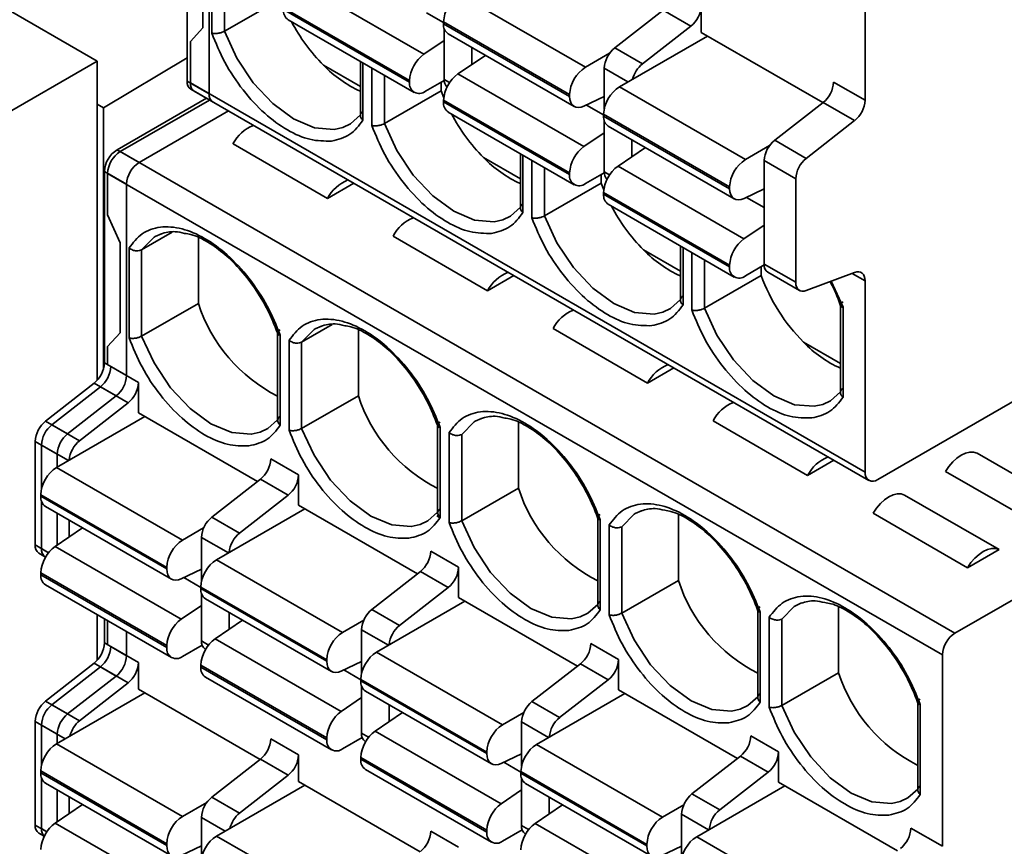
# Model space of a CAD drawing. Header units: millimetres. Extents: x 11 to 199, y 5 to 292.
# Tile 31 of 53: x 84.36 to 89.89, y 171.77 to 176.41. Entities that reach past the tile are written whole.
import ezdxf

# ---------------------------------------------------------------- set-up
doc = ezdxf.new("R2010")
doc.units = ezdxf.units.MM

msp = doc.modelspace()

# ---------------------------------------------------------------- linework, layer by layer
at = {"color": 7, "linetype": 'Continuous', "lineweight": 35}
for p, q in [((82.9465, 177.2477), (84.7957, 176.1802)), ((85.3006, 176.0682), (85.3006, 176.7405)), ((85.4244, 175.9967), (85.4244, 176.669)), ((86.6292, 176.219), (85.9223, 176.6273)), ((86.828, 176.5543), (87.5351, 176.146)), ((85.5092, 176.3484), (85.8274, 176.5321)), ((88.1856, 176.342), (88.1856, 176.4913)), ((89.1049, 176.5194), (89.1049, 175.9606)), ((86.5487, 176.0708), (85.8416, 176.4792)), ((86.5487, 176.0623), (85.8416, 176.4705)), ((87.9716, 176.467), (87.6996, 176.2545)), ((88.1272, 176.3772), (87.9716, 176.467)), ((85.8675, 176.4132), (86.5746, 176.005)), ((86.7396, 176.4012), (87.4467, 175.993)), ((86.7396, 176.4012), (86.7396, 176.3906)), ((86.7396, 176.3906), (87.4467, 175.9822)), ((85.3183, 176.2899), (85.389, 176.3668)), ((86.7431, 176.364), (86.7431, 176.0773)), ((86.7655, 176.3333), (87.4726, 175.9251)), ((87.8552, 176.1647), (88.1272, 176.3772)), ((88.8686, 175.9477), (88.1856, 176.342)), ((85.3183, 176.058), (85.3183, 176.2899)), ((86.6292, 176.219), (86.7431, 176.2962)), ((88.221, 176.3216), (87.726, 176.0358)), ((86.9739, 176.213), (86.8203, 176.1089)), ((86.8987, 176.162), (86.8987, 176.2564)), ((87.5351, 176.146), (87.6713, 176.2247)), ((87.6996, 176.2545), (87.8552, 176.1647)), ((84.7957, 176.1802), (83.1177, 175.2115)), ((84.7957, 174.3884), (84.7957, 176.1802)), ((84.8312, 175.9189), (85.3006, 176.199)), ((86.0656, 176.1573), (86.2724, 176.0379)), ((86.2724, 176.1795), (86.2724, 175.8672)), ((87.5272, 175.7006), (86.8203, 176.1089)), ((87.6412, 176.1404), (87.6412, 175.9134)), ((85.4244, 175.9967), (85.3006, 176.0682)), ((89.1049, 173.872), (85.3183, 176.058)), ((86.5487, 176.0708), (86.5487, 176.0623)), ((86.7433, 176.0725), (86.6371, 176.0112)), ((86.7255, 176.0623), (86.7255, 176.0137)), ((89.1049, 175.9606), (88.9281, 176.0627)), ((85.3214, 176.0224), (85.4451, 175.951)), ((85.339, 176.0122), (89.1256, 173.8263)), ((86.4073, 175.83), (86.7255, 176.0137)), ((86.7255, 176.0137), (86.7405, 175.9753)), ((87.4467, 175.9822), (87.4467, 175.993)), ((87.726, 176.0358), (88.4331, 175.6276)), ((84.8312, 175.9189), (84.7957, 175.9394)), ((84.9071, 175.6829), (85.4083, 175.9722)), ((85.4259, 175.962), (84.9248, 175.6727)), ((87.4467, 175.5524), (86.7396, 175.9608)), ((86.7396, 175.9608), (86.7396, 175.9521)), ((87.4467, 175.5439), (86.7396, 175.9521)), ((87.6412, 175.9814), (87.5274, 175.9273)), ((88.8697, 175.9485), (88.5976, 175.7361)), ((89.0464, 175.8465), (88.8697, 175.9485)), ((84.8312, 174.4518), (84.8312, 175.9189)), ((85.0309, 175.6115), (85.532, 175.9008)), ((86.7655, 175.8948), (87.4726, 175.4866)), ((87.6376, 175.8827), (88.3447, 175.4745)), ((87.6376, 175.8827), (87.6376, 175.8721)), ((89.1756, 173.8312), (92.7465, 175.8926)), ((87.6376, 175.8721), (88.3447, 175.4638)), ((87.6412, 175.8456), (87.6412, 175.5589)), ((89.0464, 175.8465), (88.7744, 175.6341)), ((87.5272, 175.7006), (87.6412, 175.7778)), ((87.6635, 175.8149), (88.3706, 175.4067)), ((86.088, 175.4094), (85.5577, 175.7156)), ((87.7967, 175.6436), (87.7967, 175.738)), ((88.7744, 175.6341), (88.5976, 175.7361)), ((85.0309, 175.6115), (84.9071, 175.6829)), ((84.9248, 175.6727), (89.6094, 172.9684)), ((87.1704, 175.6611), (87.1704, 175.3488)), ((87.8719, 175.6946), (87.7183, 175.5904)), ((88.4331, 175.6276), (88.5694, 175.7063)), ((86.9636, 175.6389), (87.1704, 175.5195)), ((88.716, 175.5199), (88.5392, 175.622)), ((88.5392, 175.622), (88.5392, 175.0404)), ((84.8364, 175.5605), (84.9602, 175.489)), ((84.8364, 174.4858), (84.8364, 175.5605)), ((84.8541, 175.5502), (89.5387, 172.8459)), ((84.8541, 175.3183), (84.8541, 175.5502)), ((87.4467, 175.5524), (87.4467, 175.5439)), ((87.6413, 175.5541), (87.5351, 175.4928)), ((88.4253, 175.1821), (87.7183, 175.5904)), ((86.2356, 175.4946), (86.088, 175.4094)), ((87.3053, 175.3115), (87.6235, 175.4952)), ((87.6235, 175.5438), (87.6235, 175.4952)), ((87.6235, 175.4952), (87.6385, 175.4569)), ((88.716, 175.5199), (88.716, 174.9384)), ((84.9602, 174.4144), (84.9602, 175.489)), ((88.3447, 175.034), (87.6376, 175.4424)), ((87.6376, 175.4424), (87.6376, 175.4336)), ((88.3447, 175.4638), (88.3447, 175.4745)), ((88.5392, 175.463), (88.4254, 175.4088)), ((88.3447, 175.0254), (87.6376, 175.4336)), ((87.6635, 175.3764), (88.3706, 174.9682)), ((84.9248, 175.1597), (84.8541, 175.3183)), ((85.2171, 175.2204), (85.045, 175.121)), ((88.4253, 175.1821), (88.5392, 175.2594)), ((85.1215, 175.1954), (85.1559, 175.2114)), ((85.3632, 175.188), (85.3632, 174.8199)), ((86.986, 174.891), (86.4557, 175.1972)), ((84.9248, 174.6547), (84.9248, 175.1597)), ((84.9743, 175.1312), (84.9743, 174.6262)), ((85.045, 174.6363), (85.045, 175.121)), ((87.8616, 175.1204), (88.0685, 175.001)), ((88.0685, 175.1426), (88.0685, 174.8304)), ((88.3447, 175.034), (88.3447, 175.0254)), ((88.5393, 175.0357), (88.4331, 174.9744)), ((88.5215, 175.0254), (88.5215, 174.9768)), ((88.716, 174.9384), (88.5392, 175.0404)), ((93.1803, 175.0298), (89.6094, 172.9684)), ((87.1336, 174.9762), (86.986, 174.891)), ((88.2033, 174.7931), (88.5215, 174.9768)), ((88.5599, 174.9947), (88.7367, 174.8926)), ((88.7744, 174.8917), (89.0464, 174.9934)), ((89.1049, 174.9467), (89.1049, 173.872)), ((85.045, 174.6363), (85.3632, 174.8199)), ((88.9665, 174.8202), (88.9665, 174.312)), ((88.9811, 174.2932), (88.9811, 174.7982)), ((86.1151, 174.702), (85.943, 174.6026)), ((86.0195, 174.677), (86.054, 174.6929)), ((86.2612, 174.6695), (86.2612, 174.3015)), ((87.8841, 174.3726), (87.3537, 174.6787)), ((84.8541, 174.5778), (84.9248, 174.6547)), ((85.8082, 174.6633), (85.8082, 174.1551)), ((85.8228, 174.1363), (85.8228, 174.6413)), ((85.8723, 174.6127), (85.8723, 174.1077)), ((84.8541, 174.4756), (84.8541, 174.5778)), ((85.943, 174.1178), (85.943, 174.6026)), ((88.7596, 174.602), (88.9665, 174.4826)), ((84.9602, 174.4144), (84.8364, 174.4858)), ((85.0273, 174.3756), (84.8718, 174.4654)), ((88.0316, 174.4578), (87.8841, 174.3726)), ((84.506, 174.1592), (84.778, 174.3717)), ((84.8134, 174.3513), (84.5413, 174.1388)), ((84.9017, 174.3002), (84.778, 174.3717)), ((84.9689, 174.2614), (84.8134, 174.3513)), ((85.0273, 174.3756), (85.0273, 174.205)), ((84.6297, 174.0878), (84.9017, 174.3002)), ((85.943, 174.1178), (86.2612, 174.3015)), ((84.6969, 174.049), (84.9689, 174.2614)), ((85.0627, 174.1846), (84.5677, 173.8989)), ((85.6947, 173.8198), (85.0273, 174.205)), ((86.9175, 174.1586), (86.952, 174.1745)), ((84.6297, 174.0878), (84.506, 174.1592)), ((84.5413, 174.1388), (84.6969, 174.049)), ((86.7062, 174.1449), (86.7062, 173.6367)), ((86.7209, 173.6179), (86.7209, 174.1229)), ((87.1593, 174.1511), (87.1593, 173.7831)), ((88.7821, 173.8542), (88.2518, 174.1603)), ((86.7704, 174.0943), (86.7704, 173.5893)), ((86.8411, 173.5994), (86.8411, 174.0842)), ((84.4475, 174.0451), (84.5713, 173.9736)), ((84.4475, 173.4636), (84.4475, 174.0451)), ((84.4829, 174.0247), (84.4829, 173.7764)), ((84.5713, 173.9009), (84.5713, 173.9736)), ((85.9254, 173.8572), (85.7698, 173.947)), ((89.7331, 173.9787), (90.2635, 173.6725)), ((84.5677, 173.8989), (85.2748, 173.4907)), ((88.9297, 173.9394), (88.7821, 173.8542)), ((85.9254, 173.8572), (85.9254, 173.6866)), ((90.0867, 173.5705), (89.5564, 173.8766)), ((85.7114, 173.8328), (85.4393, 173.6204)), ((85.8669, 173.743), (85.7114, 173.8328)), ((86.8411, 173.5994), (87.1593, 173.7831)), ((84.4793, 173.7458), (85.1864, 173.3376)), ((84.4793, 173.7372), (84.4793, 173.7458)), ((84.4793, 173.7372), (85.1864, 173.3288)), ((85.5949, 173.5306), (85.8669, 173.743)), ((89.3266, 173.744), (89.8569, 173.4378)), ((84.4829, 173.7107), (84.4829, 173.4431)), ((84.5052, 173.68), (85.2123, 173.2718)), ((86.5927, 173.3014), (85.9254, 173.6866)), ((84.5713, 173.4631), (84.5713, 173.6419)), ((85.4393, 173.6204), (85.5949, 173.5306)), ((85.9607, 173.6662), (85.4658, 173.3804)), ((86.7015, 173.6263), (86.7192, 173.6161)), ((87.6042, 173.6265), (87.6042, 173.1183)), ((87.8155, 173.6402), (87.85, 173.6561)), ((88.0573, 173.6327), (88.0573, 173.2647)), ((89.6801, 173.3358), (89.1498, 173.6419)), ((84.6384, 173.5087), (84.6384, 173.6031)), ((87.6189, 173.0995), (87.6189, 173.6045)), ((87.6684, 173.5759), (87.6684, 173.0709)), ((87.7391, 173.081), (87.7391, 173.5658)), ((84.7136, 173.5597), (84.56, 173.4555)), ((85.2748, 173.4907), (85.393, 173.5589)), ((85.3809, 173.5062), (85.3809, 173.258)), ((85.267, 173.0472), (84.56, 173.4555)), ((84.4682, 173.4178), (84.5061, 173.3959)), ((84.5036, 173.3974), (84.5061, 173.3959)), ((86.8234, 173.3388), (86.6678, 173.4286)), ((89.8569, 173.4378), (89.6801, 173.3358)), ((85.4658, 173.3804), (86.1729, 172.9722)), ((86.8234, 173.3388), (86.8234, 173.1682)), ((85.1864, 172.8991), (84.4793, 173.3074)), ((84.4793, 173.3074), (84.4793, 173.2967)), ((85.1864, 172.8885), (84.4793, 173.2967)), ((85.1864, 173.3288), (85.1864, 173.3376)), ((85.3809, 173.3281), (85.2671, 173.2739)), ((86.6094, 173.3144), (86.3374, 173.102)), ((86.765, 173.2246), (86.6094, 173.3144)), ((84.5052, 173.2394), (85.2123, 172.8312)), ((87.7391, 173.081), (88.0573, 173.2647)), ((85.3774, 173.2273), (86.0845, 172.8191)), ((85.3774, 173.2188), (85.3774, 173.2273)), ((85.3774, 173.2188), (86.0845, 172.8104)), ((85.3809, 173.1923), (85.3809, 172.9247)), ((86.4929, 173.0122), (86.765, 173.2246)), ((85.267, 173.0472), (85.3809, 173.1245)), ((85.4033, 173.1616), (86.1104, 172.7534)), ((86.8588, 173.1478), (86.3638, 172.862)), ((87.4907, 172.7829), (86.8234, 173.1682)), ((88.7136, 173.1217), (88.748, 173.1377)), ((84.7957, 172.8157), (84.7957, 173.0717)), ((85.5365, 172.9903), (85.5365, 173.0847)), ((86.3374, 173.102), (86.4929, 173.0122)), ((88.5023, 173.108), (88.5023, 172.5999)), ((88.5169, 172.581), (88.5169, 173.0861)), ((88.9553, 173.1143), (88.9553, 172.7463)), ((84.8364, 172.9131), (84.8364, 173.0482)), ((84.8541, 172.9029), (84.8541, 173.038)), ((85.6116, 173.0413), (85.458, 172.9371)), ((86.1729, 172.9722), (86.291, 173.0404)), ((88.5664, 173.0575), (88.5664, 172.5525)), ((88.6371, 172.5626), (88.6371, 173.0474)), ((84.9602, 172.8417), (84.9602, 172.9768)), ((86.2789, 172.9878), (86.2789, 172.7395)), ((84.9602, 172.8417), (84.8364, 172.9131)), ((85.1864, 172.8885), (85.1864, 172.8991)), ((85.3846, 172.9008), (85.2748, 172.8374)), ((86.165, 172.5288), (85.458, 172.9371)), ((87.7214, 172.8203), (87.5659, 172.9101)), ((85.0273, 172.8029), (84.8718, 172.8927)), ((85.4016, 172.8789), (85.4041, 172.8775)), ((86.3638, 172.862), (87.0709, 172.4538)), ((89.5387, 172.8459), (89.5387, 171.7713)), ((84.506, 172.5865), (84.778, 172.799)), ((84.9017, 172.7275), (84.778, 172.799)), ((85.0273, 172.6536), (85.0273, 172.8029)), ((86.0845, 172.3806), (85.3774, 172.789)), ((85.3774, 172.789), (85.3774, 172.7782)), ((86.0845, 172.8104), (86.0845, 172.8191)), ((86.2789, 172.8097), (86.1652, 172.7555)), ((87.5074, 172.796), (87.2354, 172.5836)), ((87.663, 172.7062), (87.5074, 172.796)), ((87.7214, 172.8203), (87.7214, 172.6498)), ((84.8134, 172.7786), (84.5413, 172.5661)), ((84.9689, 172.6888), (84.8134, 172.7786)), ((86.0845, 172.37), (85.3774, 172.7782)), ((88.6371, 172.5626), (88.9553, 172.7463)), ((84.6297, 172.5151), (84.9017, 172.7275)), ((84.6969, 172.4763), (84.9689, 172.6888)), ((85.4033, 172.721), (86.1104, 172.3128)), ((86.2754, 172.7089), (86.9825, 172.3007)), ((86.2754, 172.7004), (86.2754, 172.7089)), ((86.2754, 172.7004), (86.9825, 172.292)), ((87.3909, 172.4938), (87.663, 172.7062)), ((85.0627, 172.6332), (84.5677, 172.3474)), ((85.7103, 172.2593), (85.0273, 172.6536)), ((86.2789, 172.6738), (86.2789, 172.4063)), ((86.3013, 172.6432), (87.0084, 172.2349)), ((87.7568, 172.6293), (87.2618, 172.3436)), ((88.3887, 172.2645), (87.7214, 172.6498)), ((84.6297, 172.5151), (84.506, 172.5865)), ((84.5413, 172.5661), (84.6969, 172.4763)), ((86.165, 172.5288), (86.2789, 172.6061)), ((86.4345, 172.4719), (86.4345, 172.5663)), ((87.2354, 172.5836), (87.3909, 172.4938)), ((89.4003, 172.5896), (89.4003, 172.0814)), ((89.4149, 172.0626), (89.4149, 172.5676)), ((86.5097, 172.5229), (86.3561, 172.4187)), ((87.0709, 172.4538), (87.189, 172.522)), ((84.4475, 172.4724), (84.5713, 172.401)), ((84.4475, 171.8909), (84.4475, 172.4724)), ((87.177, 172.4694), (87.177, 172.2211)), ((84.4829, 172.452), (84.4829, 172.225)), ((84.5713, 172.3495), (84.5713, 172.401)), ((87.063, 172.0104), (86.3561, 172.4187)), ((84.5677, 172.3474), (85.2748, 171.9392)), ((85.9254, 172.2845), (85.7698, 172.3743)), ((86.0845, 172.37), (86.0845, 172.3806)), ((86.2826, 172.3824), (86.1729, 172.319)), ((86.2996, 172.3605), (86.3022, 172.3591)), ((88.6194, 172.3019), (88.4639, 172.3917)), ((86.9825, 172.292), (86.9825, 172.3007)), ((87.177, 172.2913), (87.0632, 172.2371)), ((87.2618, 172.3436), (87.9689, 171.9354)), ((88.6194, 172.3019), (88.6194, 172.1313)), ((85.7114, 172.2601), (85.4393, 172.0477)), ((85.8669, 172.1703), (85.7114, 172.2601)), ((85.9254, 172.1352), (85.9254, 172.2845)), ((86.9825, 171.8622), (86.2754, 172.2706)), ((86.2754, 172.2706), (86.2754, 172.2598)), ((86.9825, 171.8516), (86.2754, 172.2598)), ((88.4055, 172.2776), (88.1334, 172.0651)), ((88.561, 172.1878), (88.4055, 172.2776)), ((84.4793, 172.1943), (85.1864, 171.7861)), ((84.4793, 172.1943), (84.4793, 172.1837)), ((84.4793, 172.1837), (85.1864, 171.7754)), ((86.3013, 172.2026), (87.0084, 171.7944)), ((87.1734, 172.1905), (87.8805, 171.7823)), ((87.1734, 172.182), (87.1734, 172.1905)), ((87.1734, 172.182), (87.8805, 171.7736)), ((88.289, 171.9753), (88.561, 172.1878)), ((84.4829, 172.1572), (84.4829, 171.8705)), ((84.5052, 172.1265), (85.2123, 171.7183)), ((85.5949, 171.9579), (85.8669, 172.1703)), ((86.6083, 171.7409), (85.9254, 172.1352)), ((87.177, 172.1554), (87.177, 171.8879)), ((87.1993, 172.1247), (87.9064, 171.7165)), ((89.2868, 171.7461), (88.6194, 172.1313)), ((84.5713, 171.9097), (84.5713, 172.0884)), ((85.9607, 172.1148), (85.4658, 171.829)), ((87.063, 172.0104), (87.177, 172.0876)), ((88.6548, 172.1109), (88.1598, 171.8252)), ((84.6384, 171.9552), (84.6384, 172.0496)), ((85.2748, 171.9392), (85.4111, 172.0179)), ((85.4393, 172.0477), (85.5949, 171.9579)), ((87.3325, 171.9534), (87.3325, 172.0478)), ((88.1334, 172.0651), (88.289, 171.9753)), ((84.7136, 172.0062), (84.56, 171.902)), ((87.4077, 172.0044), (87.2541, 171.9003)), ((87.9689, 171.9354), (88.087, 172.0036)), ((85.3809, 171.9336), (85.3809, 171.7065)), ((88.075, 171.951), (88.075, 171.7027)), ((85.267, 171.4937), (84.56, 171.902)), ((86.8234, 171.7661), (86.6678, 171.8559)), ((86.9825, 171.8516), (86.9825, 171.8622)), ((87.1807, 171.8639), (87.0709, 171.8006)), ((87.9611, 171.4919), (87.2541, 171.9003)), ((89.3619, 171.8733), (89.5387, 171.7713)), ((84.4682, 171.8451), (84.4982, 171.8278)), ((85.4658, 171.829), (86.1729, 171.4208)), ((87.1977, 171.8421), (87.2002, 171.8406)), ((88.1598, 171.8252), (88.8669, 171.417)), ((85.1864, 171.7754), (85.1864, 171.7861)), ((85.3809, 171.7746), (85.2671, 171.7204)), ((87.8805, 171.7736), (87.8805, 171.7823)), ((88.075, 171.7728), (87.9612, 171.7187))]:
    msp.add_line(p, q, dxfattribs=at)
at = {"color": 8, "linetype": 'Continuous', "lineweight": 35}
for p, q in [((85.389, 176.3668), (85.389, 176.6894)), ((85.4385, 176.6609), (85.4385, 176.3383)), ((85.5092, 176.3484), (85.5092, 176.6201)), ((86.7396, 176.3967), (86.6433, 176.4523)), ((86.2871, 175.8484), (86.2871, 176.171)), ((86.3366, 176.1425), (86.3366, 175.8199)), ((86.4073, 175.83), (86.4073, 176.1016)), ((87.6412, 176.1404), (87.7741, 176.0636)), ((86.7431, 176.0773), (86.7731, 176.06)), ((87.6376, 175.8783), (87.5413, 175.9339)), ((87.1851, 175.33), (87.1851, 175.6526)), ((87.2346, 175.624), (87.2346, 175.3014)), ((87.3053, 175.3115), (87.3053, 175.5832)), ((87.6412, 175.5589), (87.6711, 175.5416)), ((88.5392, 175.3579), (88.4394, 175.4155)), ((88.0831, 174.8116), (88.0831, 175.1342)), ((88.1326, 175.1056), (88.1326, 174.783)), ((88.2033, 174.7931), (88.2033, 175.0648)), ((88.9811, 174.7982), (88.9155, 174.9444)), ((89.0328, 174.9883), (89.1049, 174.9467)), ((84.6343, 173.9373), (84.4829, 174.0247)), ((85.5323, 173.4188), (85.3809, 173.5062)), ((84.5227, 173.4201), (84.4475, 173.4636)), ((84.5227, 173.4201), (84.4829, 173.4431)), ((85.3774, 173.225), (85.2811, 173.2806)), ((86.4303, 172.9004), (86.2789, 172.9878)), ((85.4207, 172.9017), (85.3809, 172.9247)), ((86.2754, 172.7066), (86.1791, 172.7621)), ((87.3283, 172.382), (87.177, 172.4694)), ((84.4829, 172.452), (84.6159, 172.3752)), ((86.3188, 172.3833), (86.2789, 172.4063)), ((87.1734, 172.1881), (87.0771, 172.2437)), ((85.3809, 171.9336), (85.5139, 171.8568)), ((88.2264, 171.8636), (88.075, 171.951)), ((84.5129, 171.8531), (84.4475, 171.8909)), ((84.4829, 171.8705), (84.5129, 171.8531)), ((87.2168, 171.8649), (87.177, 171.8879))]:
    msp.add_line(p, q, dxfattribs=at)
at = {"color": 8, "linetype": 'Continuous', "lineweight": 35, "flags": 128}
for points in [[(86.1744, 175.8084), (86.1246, 175.7973), (86.0156, 175.8065), (85.8981, 175.8559), (85.7807, 175.9421), (85.6717, 176.0587), (85.579, 176.1975), (85.5092, 176.3484)], [(87.0724, 175.29), (87.0226, 175.2789), (86.9136, 175.2881), (86.7962, 175.3375), (86.6787, 175.4237), (86.5697, 175.5403), (86.477, 175.6791), (86.4073, 175.83)], [(87.9704, 174.7716), (87.9206, 174.7604), (87.8116, 174.7696), (87.6942, 174.8191), (87.5768, 174.9052), (87.4678, 175.0219), (87.3751, 175.1606), (87.3053, 175.3115)], [(85.045, 175.121), (85.1148, 175.1914), (85.1215, 175.1954)], [(88.8685, 174.2532), (88.8187, 174.242), (88.7097, 174.2512), (88.5922, 174.3007), (88.4748, 174.3868), (88.3658, 174.5035), (88.2731, 174.6422), (88.2033, 174.7931)], [(85.943, 174.6026), (86.0128, 174.673), (86.0195, 174.677)], [(85.7102, 174.0963), (85.6604, 174.0852), (85.5514, 174.0944), (85.4339, 174.1438), (85.3165, 174.2299), (85.2075, 174.3466), (85.1148, 174.4854), (85.045, 174.6363)], [(86.6082, 173.5779), (86.5584, 173.5667), (86.4494, 173.5759), (86.332, 173.6254), (86.2145, 173.7115), (86.1055, 173.8282), (86.0128, 173.9669), (85.943, 174.1178)], [(86.8411, 174.0842), (86.9108, 174.1546), (86.9175, 174.1586)], [(87.7391, 173.5658), (87.8089, 173.6361), (87.8155, 173.6402)], [(87.5062, 173.0595), (87.4564, 173.0483), (87.3474, 173.0575), (87.23, 173.107), (87.1125, 173.1931), (87.0036, 173.3098), (86.9108, 173.4485), (86.8411, 173.5994)], [(88.6371, 173.0474), (88.7069, 173.1177), (88.7136, 173.1217)], [(88.4042, 172.5411), (88.3544, 172.5299), (88.2454, 172.5391), (88.128, 172.5885), (88.0106, 172.6747), (87.9016, 172.7913), (87.8089, 172.9301), (87.7391, 173.081)], [(89.3023, 172.0226), (89.2525, 172.0115), (89.1435, 172.0207), (89.026, 172.0701), (88.9086, 172.1563), (88.7996, 172.2729), (88.7069, 172.4117), (88.6371, 172.5626)]]:
    msp.add_lwpolyline(points, dxfattribs=at)
at = {"color": 7, "linetype": 'Continuous', "lineweight": 35, "flags": 128}
for points in [[(87.5274, 175.9273), (87.5113, 175.9214), (87.496, 175.9193), (87.4821, 175.9211), (87.47, 175.9268), (87.4601, 175.9361), (87.4528, 175.9487), (87.4483, 175.9643), (87.4467, 175.9822)], [(86.2724, 175.8788), (86.2173, 175.829), (86.1744, 175.8084)], [(88.4254, 175.4088), (88.4093, 175.4029), (88.3941, 175.4009), (88.3801, 175.4027), (88.368, 175.4084), (88.3581, 175.4177), (88.3508, 175.4303), (88.3463, 175.4459), (88.3447, 175.4638)], [(87.1704, 175.3604), (87.1153, 175.3106), (87.0724, 175.29)], [(89.0464, 174.9934), (89.0584, 174.9966), (89.0695, 174.997), (89.0796, 174.9946), (89.0883, 174.9896), (89.0954, 174.982), (89.1006, 174.9721), (89.1038, 174.9602), (89.1049, 174.9467)], [(88.716, 174.9384), (88.717, 174.9248), (88.7202, 174.9129), (88.7254, 174.903), (88.7325, 174.8955), (88.7412, 174.8904), (88.7513, 174.8881), (88.7625, 174.8885), (88.7744, 174.8917)], [(88.0685, 174.842), (88.0133, 174.7922), (87.9704, 174.7716)], [(88.9665, 174.3235), (88.9114, 174.2737), (88.8685, 174.2532)], [(85.8082, 174.1667), (85.7531, 174.1169), (85.7102, 174.0963)], [(89.5564, 173.8766), (89.5755, 173.905), (89.5972, 173.9304), (89.6205, 173.9518), (89.6448, 173.9685), (89.669, 173.9798), (89.6924, 173.9854), (89.714, 173.985), (89.7331, 173.9787)], [(89.1498, 173.6419), (89.1689, 173.6703), (89.1906, 173.6957), (89.2139, 173.7171), (89.2382, 173.7338), (89.2624, 173.7451), (89.2858, 173.7507), (89.3074, 173.7503), (89.3266, 173.744)], [(86.7062, 173.6483), (86.6511, 173.5985), (86.6082, 173.5779)], [(89.6801, 173.3358), (89.6993, 173.3642), (89.7209, 173.3895), (89.7443, 173.4109), (89.7685, 173.4276), (89.7927, 173.4389), (89.8161, 173.4445), (89.8377, 173.4441), (89.8569, 173.4378)], [(85.2671, 173.2739), (85.251, 173.268), (85.2358, 173.2659), (85.2218, 173.2678), (85.2097, 173.2734), (85.1998, 173.2828), (85.1925, 173.2954), (85.188, 173.3109), (85.1864, 173.3288)], [(87.6042, 173.1298), (87.5491, 173.08), (87.5062, 173.0595)], [(86.1652, 172.7555), (86.1491, 172.7496), (86.1338, 172.7475), (86.1199, 172.7493), (86.1077, 172.755), (86.0978, 172.7643), (86.0905, 172.777), (86.086, 172.7925), (86.0845, 172.8104)], [(88.5023, 172.6114), (88.4472, 172.5616), (88.4042, 172.5411)], [(87.0632, 172.2371), (87.0471, 172.2312), (87.0318, 172.2291), (87.0179, 172.2309), (87.0058, 172.2366), (86.9959, 172.2459), (86.9885, 172.2586), (86.984, 172.2741), (86.9825, 172.292)], [(89.4003, 172.093), (89.3452, 172.0432), (89.3023, 172.0226)], [(85.2671, 171.7204), (85.251, 171.7145), (85.2358, 171.7125), (85.2218, 171.7143), (85.2097, 171.72), (85.1998, 171.7293), (85.1925, 171.7419), (85.188, 171.7575), (85.1864, 171.7754)], [(87.9612, 171.7187), (87.9451, 171.7128), (87.9299, 171.7107), (87.9159, 171.7125), (87.9038, 171.7182), (87.8939, 171.7275), (87.8866, 171.7401), (87.8821, 171.7557), (87.8805, 171.7736)]]:
    msp.add_lwpolyline(points, dxfattribs=at)
at = {"color": 7, "linetype": 'Continuous', "lineweight": 35}
for centre, radius, start, end in [((86.9315, 176.3924), 0.1921, 122.6055, 177.3945), ((88.0294, 176.4992), 0.1564, 308.6908, 357.0927), ((85.901, 176.4629), 0.0599, 172.7442, 235.9436), ((86.7995, 176.8848), 1.0334, 207.7909, 224.7464), ((86.7997, 176.3833), 0.0606, 173.1059, 235.5819), ((86.7427, 176.0613), 0.1943, 125.7481, 177.196), ((87.7974, 176.1324), 0.1564, 128.6908, 177.0927), ((86.5514, 176.6265), 0.6754, 224.001, 245.6016), ((87.9574, 176.0392), 0.1619, 129.1687, 165.8461), ((86.9337, 175.9511), 0.1943, 125.6947, 177.1374), ((87.6386, 175.9842), 0.1921, 122.6055, 177.3945), ((85.3482, 176.0621), 0.048, 172.7442, 235.9436), ((85.3673, 176.0526), 0.0493, 173.7012, 234.9867), ((86.6026, 176.0535), 0.0546, 170.786, 309.2033), ((86.797, 176.0733), 0.054, 175.737, 224.9082), ((88.7719, 176.0706), 0.1564, 308.6908, 357.0927), ((85.4734, 175.9913), 0.0493, 173.7012, 234.9867), ((87.8295, 175.874), 0.1921, 122.6055, 177.3945), ((86.7991, 175.9445), 0.0599, 172.7442, 235.9436), ((88.9487, 175.9686), 0.1564, 308.6908, 357.0927), ((87.6976, 176.3664), 1.0334, 207.7909, 224.7464), ((87.6978, 175.8649), 0.0606, 173.1059, 235.5819), ((85.7566, 175.6112), 0.2247, 111.9346, 152.3052), ((88.6954, 175.614), 0.1564, 128.6908, 177.0927), ((84.9899, 175.5535), 0.1537, 122.6055, 177.3945), ((85.0076, 175.5433), 0.1537, 122.6055, 177.3945), ((87.6407, 175.5429), 0.1943, 125.7481, 177.196), ((85.1137, 175.482), 0.1537, 122.6055, 177.3945), ((87.4494, 176.1081), 0.6754, 224.001, 245.6016), ((88.5366, 175.4658), 0.1921, 122.6055, 177.3945), ((88.8722, 175.512), 0.1564, 128.6908, 177.0927), ((87.8317, 175.4327), 0.1943, 125.6947, 177.1374), ((87.6951, 175.5548), 0.054, 175.7371, 224.9074), ((86.2869, 175.305), 0.2247, 111.9346, 152.3052), ((87.5006, 175.5351), 0.0546, 170.786, 309.2033), ((87.6971, 175.4261), 0.0599, 172.7442, 235.9436), ((88.5956, 175.8479), 1.0334, 207.7909, 224.7464), ((86.6546, 175.0927), 0.2247, 111.9346, 152.3052), ((88.5388, 175.0245), 0.1943, 125.7481, 177.196), ((88.3475, 175.5896), 0.6754, 224.001, 245.6016), ((88.3986, 175.0167), 0.0546, 170.786, 309.2033), ((88.5878, 175.0349), 0.049, 173.4667, 235.2211), ((87.185, 174.7866), 0.2247, 111.9346, 152.3052), ((89.5062, 175.3394), 1.0493, 200.2153, 224.6458), ((86.2088, 175.0921), 0.8883, 197.8407, 243.1922), ((87.5527, 174.5743), 0.2247, 111.9346, 152.3052), ((89.2455, 175.0712), 0.6754, 224.001, 245.6016), ((84.6802, 174.4937), 0.1564, 308.6908, 357.0927), ((84.7156, 174.4733), 0.1564, 308.6908, 357.0927), ((88.083, 174.2682), 0.2247, 111.9346, 152.3052), ((84.804, 174.4223), 0.1564, 308.6908, 357.0927), ((84.8711, 174.3835), 0.1564, 308.6908, 357.0927), ((87.1069, 174.5737), 0.8883, 197.8407, 243.1922), ((88.4507, 174.0559), 0.2247, 111.9346, 152.3052), ((84.6037, 174.0371), 0.1564, 128.6908, 177.0927), ((84.6391, 174.0167), 0.1564, 128.6908, 177.0927), ((84.7275, 173.9657), 0.1564, 128.6908, 177.0927), ((84.7959, 173.926), 0.1579, 128.8258, 175), ((85.6136, 173.9549), 0.1564, 308.6908, 357.0927), ((88.981, 173.7497), 0.2247, 111.9346, 152.3052), ((84.6712, 173.737), 0.1921, 122.6055, 177.3945), ((85.7692, 173.8651), 0.1564, 308.6908, 357.0927), ((89.148, 173.865), 0.0437, 170.786, 309.2033), ((88.0049, 174.0553), 0.8883, 197.8407, 243.1922), ((84.5395, 173.73), 0.0606, 173.1059, 235.5819), ((85.5371, 173.4983), 0.1564, 128.6908, 177.0927), ((85.6939, 173.4076), 0.1579, 128.8258, 175), ((84.4962, 173.458), 0.049, 173.4667, 235.2211), ((84.6734, 173.2977), 0.1943, 125.6947, 177.1374), ((85.3783, 173.3288), 0.1921, 122.6055, 177.3945), ((84.5315, 173.4376), 0.049, 173.4667, 235.2211), ((86.5116, 173.4365), 0.1564, 308.6908, 357.0927), ((85.5693, 173.2186), 0.1921, 122.6055, 177.3945), ((86.6672, 173.3467), 0.1564, 308.6908, 357.0927), ((84.5406, 173.2899), 0.0616, 173.7012, 234.9867), ((88.9029, 173.5368), 0.8883, 197.8407, 243.1922), ((85.4375, 173.2115), 0.0606, 173.1059, 235.5819), ((86.4351, 172.9799), 0.1564, 128.6908, 177.0927), ((85.3805, 172.8895), 0.1943, 125.7481, 177.196), ((86.5919, 172.8891), 0.1579, 128.8258, 175), ((86.2764, 172.8104), 0.1921, 122.6055, 177.3945), ((89.6922, 172.8389), 0.1537, 122.6055, 177.3945), ((84.6802, 172.9211), 0.1564, 308.6908, 357.0927), ((85.5714, 172.7793), 0.1943, 125.6947, 177.1374), ((85.4295, 172.9192), 0.049, 173.4667, 235.2211), ((87.4097, 172.9181), 0.1564, 308.6908, 357.0927), ((84.7156, 172.9006), 0.1564, 308.6908, 357.0927), ((84.804, 172.8496), 0.1564, 308.6908, 357.0927), ((85.2403, 172.8797), 0.0546, 170.786, 309.2033), ((86.4673, 172.7002), 0.1921, 122.6055, 177.3945), ((84.8711, 172.8108), 0.1564, 308.6908, 357.0927), ((87.5652, 172.8283), 0.1564, 308.6908, 357.0927), ((85.4386, 172.7715), 0.0616, 173.7012, 234.9867), ((89.8061, 173.0229), 0.8946, 198.0096, 243.0233), ((86.3355, 172.6931), 0.0606, 173.1059, 235.5819), ((84.6037, 172.4645), 0.1564, 128.6908, 177.0927), ((84.6391, 172.444), 0.1564, 128.6908, 177.0927), ((87.3332, 172.4615), 0.1564, 128.6908, 177.0927), ((84.7275, 172.393), 0.1564, 128.6908, 177.0927), ((86.2785, 172.3711), 0.1943, 125.7481, 177.196), ((84.7991, 172.3508), 0.1619, 129.1687, 165.8461), ((87.49, 172.3707), 0.1579, 128.8258, 175), ((86.4694, 172.2609), 0.1943, 125.6947, 177.1374), ((86.3276, 172.4007), 0.049, 173.4667, 235.2211), ((87.1744, 172.292), 0.1921, 122.6055, 177.3945), ((84.6712, 172.1856), 0.1921, 122.6055, 177.3945), ((85.6136, 172.3822), 0.1564, 308.6908, 357.0927), ((86.1384, 172.3613), 0.0546, 170.786, 309.2033), ((88.3077, 172.3997), 0.1564, 308.6908, 357.0927), ((87.3653, 172.1818), 0.1921, 122.6055, 177.3945), ((88.4632, 172.3099), 0.1564, 308.6908, 357.0927), ((85.7692, 172.2924), 0.1564, 308.6908, 357.0927), ((86.3366, 172.2531), 0.0616, 173.7012, 234.9867), ((84.5395, 172.1765), 0.0606, 173.1059, 235.5819), ((87.2335, 172.1747), 0.0606, 173.1059, 235.5819), ((85.5371, 171.9256), 0.1564, 128.6908, 177.0927), ((88.2312, 171.9431), 0.1564, 128.6908, 177.0927), ((85.6972, 171.8324), 0.1619, 129.1687, 165.8461), ((87.1765, 171.8527), 0.1943, 125.7481, 177.196), ((88.388, 171.8523), 0.1579, 128.8258, 175), ((85.3783, 171.7774), 0.1921, 122.6055, 177.3945), ((88.0724, 171.7736), 0.1921, 122.6055, 177.3945), ((84.4962, 171.8853), 0.049, 173.4667, 235.2211), ((84.6734, 171.7442), 0.1943, 125.6947, 177.1374), ((84.5368, 171.8664), 0.054, 175.737, 224.9084), ((86.5116, 171.8638), 0.1564, 308.6908, 357.0927), ((87.0364, 171.8429), 0.0546, 170.786, 309.2033), ((87.3675, 171.7425), 0.1943, 125.6947, 177.1374), ((87.2256, 171.8823), 0.049, 173.4667, 235.2211), ((89.2057, 171.8812), 0.1564, 308.6908, 357.0927), ((85.5693, 171.6672), 0.1921, 122.6055, 177.3945), ((88.2633, 171.6634), 0.1921, 122.6055, 177.3945)]:
    msp.add_arc(centre, radius, start, end, dxfattribs=at)
for points, knots in [([(85.5092, 176.3484), (85.5053, 176.3463), (85.4967, 176.3419), (85.4824, 176.3378), (85.4693, 176.3359), (85.4585, 176.3354), (85.4477, 176.336), (85.4417, 176.3375), (85.4385, 176.3383)], [0, 0, 0, 0, 0.191274, 0.420649, 0.550544, 0.690364, 0.840168, 1, 1, 1, 1]), ([(86.2871, 175.8994), (86.2838, 175.897), (86.2766, 175.8917), (86.2725, 175.8817), (86.2722, 175.8723), (86.2744, 175.8644), (86.2791, 175.8561), (86.2843, 175.851), (86.2871, 175.8484)], [0, 0, 0, 0, 0.191277, 0.420653, 0.550548, 0.690367, 0.840169, 1, 1, 1, 1]), ([(86.1112, 175.7318), (86.1477, 175.7408), (86.2193, 175.7583), (86.2647, 175.8188), (86.2871, 175.8484)], [0, 0, 0, 0, 0.509484, 1, 1, 1, 1]), ([(86.4073, 175.83), (86.4034, 175.8279), (86.3947, 175.8235), (86.3804, 175.8194), (86.3673, 175.8175), (86.3566, 175.817), (86.3457, 175.8176), (86.3397, 175.8191), (86.3366, 175.8199)], [0, 0, 0, 0, 0.1912741, 0.4206492, 0.5505443, 0.6903644, 0.8401678, 1, 1, 1, 1]), ([(87.0093, 175.2134), (87.0457, 175.2223), (87.1173, 175.2399), (87.1628, 175.3003), (87.1851, 175.33)], [0, 0, 0, 0, 0.509484, 1, 1, 1, 1]), ([(87.1851, 175.3809), (87.1818, 175.3785), (87.1746, 175.3732), (87.1705, 175.3633), (87.1703, 175.3539), (87.1724, 175.346), (87.1771, 175.3377), (87.1824, 175.3326), (87.1851, 175.33)], [0, 0, 0, 0, 0.1912768, 0.4206527, 0.5505476, 0.690367, 0.8401693, 1, 1, 1, 1]), ([(87.3053, 175.3115), (87.3014, 175.3095), (87.2928, 175.305), (87.2784, 175.301), (87.2653, 175.299), (87.2546, 175.2985), (87.2438, 175.2992), (87.2377, 175.3007), (87.2346, 175.3014)], [0, 0, 0, 0, 0.191274, 0.420649, 0.550544, 0.690364, 0.840168, 1, 1, 1, 1]), ([(85.8228, 174.6413), (85.8003, 174.6964), (85.7544, 174.8087), (85.6499, 174.9652), (85.5285, 175.0964), (85.3986, 175.1915), (85.2687, 175.2464), (85.1473, 175.2553), (85.0428, 175.2195), (84.9969, 175.1602), (84.9743, 175.1312)], [0, 0, 0, 0, 0.122629, 0.25, 0.377371, 0.5, 0.622629, 0.75, 0.877371, 1, 1, 1, 1]), ([(85.1531, 175.2103), (85.1785, 175.2174), (85.2192, 175.2287), (85.268, 175.2175), (85.2864, 175.2132)], [0, 0, 0, 0, 0.621954, 1, 1, 1, 1]), ([(85.2864, 175.2132), (85.2979, 175.2116), (85.339, 175.2059), (85.4164, 175.167), (85.5125, 175.0989), (85.6055, 175.0061), (85.6896, 174.8951), (85.7625, 174.7704), (85.7965, 174.6823), (85.8136, 174.6381)], [0, 0, 0, 0, 0.060779, 0.215825, 0.371296, 0.527325, 0.684041, 0.841563, 1, 1, 1, 1]), ([(84.9743, 175.1312), (84.9774, 175.1288), (84.9835, 175.1242), (84.9943, 175.1194), (85.0051, 175.1164), (85.0181, 175.1148), (85.0325, 175.1155), (85.0411, 175.1193), (85.045, 175.121)], [0, 0, 0, 0, 0.159831, 0.309633, 0.449452, 0.579347, 0.808723, 1, 1, 1, 1]), ([(88.9082, 174.9417), (88.9112, 174.9366), (88.9383, 174.8902), (88.9561, 174.8398), (88.9719, 174.795)], [0, 0, 0, 0, 0.10985, 1, 1, 1, 1]), ([(88.0831, 174.8625), (88.0798, 174.8601), (88.0726, 174.8548), (88.0685, 174.8449), (88.0683, 174.8355), (88.0705, 174.8275), (88.0752, 174.8192), (88.0804, 174.8142), (88.0831, 174.8116)], [0, 0, 0, 0, 0.191277, 0.420653, 0.550548, 0.690367, 0.840169, 1, 1, 1, 1]), ([(87.9073, 174.695), (87.9437, 174.7039), (88.0153, 174.7215), (88.0608, 174.7819), (88.0831, 174.8116)], [0, 0, 0, 0, 0.5094841, 1, 1, 1, 1]), ([(88.2033, 174.7931), (88.1994, 174.7911), (88.1908, 174.7866), (88.1764, 174.7826), (88.1634, 174.7806), (88.1526, 174.7801), (88.1418, 174.7808), (88.1357, 174.7823), (88.1326, 174.783)], [0, 0, 0, 0, 0.191274, 0.420649, 0.550544, 0.690364, 0.840168, 1, 1, 1, 1]), ([(88.9811, 174.7982), (88.9784, 174.7992), (88.9732, 174.8011), (88.9685, 174.8053), (88.9663, 174.8098), (88.9666, 174.8155), (88.9707, 174.8221), (88.9779, 174.8268), (88.9811, 174.8289)], [0, 0, 0, 0, 0.159834, 0.309638, 0.449459, 0.579355, 0.808729, 1, 1, 1, 1]), ([(86.7209, 174.1229), (86.6983, 174.178), (86.6524, 174.2903), (86.5479, 174.4468), (86.4265, 174.578), (86.2966, 174.6731), (86.1667, 174.7279), (86.0453, 174.7369), (85.9408, 174.7011), (85.8949, 174.6418), (85.8723, 174.6127)], [0, 0, 0, 0, 0.122629, 0.25, 0.377371, 0.5, 0.622629, 0.75, 0.877371, 1, 1, 1, 1]), ([(85.8228, 174.672), (85.8196, 174.6699), (85.8124, 174.6653), (85.8083, 174.6586), (85.808, 174.6529), (85.8102, 174.6484), (85.8149, 174.6443), (85.8201, 174.6423), (85.8228, 174.6413)], [0, 0, 0, 0, 0.191274, 0.420649, 0.550544, 0.690364, 0.840168, 1, 1, 1, 1]), ([(86.0511, 174.6919), (86.0765, 174.699), (86.1173, 174.7103), (86.166, 174.6991), (86.1844, 174.6948)], [0, 0, 0, 0, 0.621954, 1, 1, 1, 1]), ([(86.1844, 174.6948), (86.196, 174.6932), (86.237, 174.6875), (86.3144, 174.6486), (86.4105, 174.5804), (86.5035, 174.4877), (86.5876, 174.3767), (86.6605, 174.252), (86.6946, 174.1639), (86.7116, 174.1197)], [0, 0, 0, 0, 0.060779, 0.215825, 0.371296, 0.527325, 0.684041, 0.841563, 1, 1, 1, 1]), ([(85.045, 174.6363), (85.0411, 174.6342), (85.0325, 174.6298), (85.0181, 174.6257), (85.0051, 174.6238), (84.9943, 174.6233), (84.9835, 174.6239), (84.9774, 174.6254), (84.9743, 174.6262)], [0, 0, 0, 0, 0.1912741, 0.4206492, 0.5505442, 0.6903644, 0.8401678, 1, 1, 1, 1]), ([(85.8723, 174.6127), (85.8755, 174.6104), (85.8815, 174.6058), (85.8923, 174.601), (85.9031, 174.598), (85.9162, 174.5963), (85.9305, 174.5971), (85.9391, 174.6009), (85.943, 174.6026)], [0, 0, 0, 0, 0.159831, 0.309633, 0.449452, 0.579347, 0.808723, 1, 1, 1, 1]), ([(88.9811, 174.3441), (88.9779, 174.3417), (88.9707, 174.3364), (88.9666, 174.3264), (88.9663, 174.3171), (88.9685, 174.3091), (88.9732, 174.3008), (88.9784, 174.2958), (88.9811, 174.2932)], [0, 0, 0, 0, 0.191277, 0.420653, 0.550548, 0.690367, 0.840169, 1, 1, 1, 1]), ([(88.8053, 174.1766), (88.8418, 174.1855), (88.9133, 174.203), (88.9588, 174.2635), (88.9811, 174.2932)], [0, 0, 0, 0, 0.509484, 1, 1, 1, 1]), ([(85.8228, 174.1872), (85.8196, 174.1848), (85.8124, 174.1795), (85.8083, 174.1696), (85.808, 174.1602), (85.8102, 174.1523), (85.8149, 174.144), (85.8201, 174.1389), (85.8228, 174.1363)], [0, 0, 0, 0, 0.191277, 0.420653, 0.550548, 0.690367, 0.840169, 1, 1, 1, 1]), ([(87.6189, 173.6045), (87.5964, 173.6596), (87.5504, 173.7719), (87.4459, 173.9283), (87.3245, 174.0596), (87.1946, 174.1547), (87.0647, 174.2095), (86.9433, 174.2185), (86.8388, 174.1826), (86.7929, 174.1234), (86.7704, 174.0943)], [0, 0, 0, 0, 0.122629, 0.25, 0.377371, 0.5, 0.622629, 0.75, 0.877371, 1, 1, 1, 1]), ([(86.9492, 174.1735), (86.9745, 174.1805), (87.0153, 174.1919), (87.064, 174.1806), (87.0824, 174.1764)], [0, 0, 0, 0, 0.6219542, 1, 1, 1, 1]), ([(87.0824, 174.1764), (87.094, 174.1748), (87.135, 174.1691), (87.2124, 174.1301), (87.3086, 174.062), (87.4015, 173.9693), (87.4857, 173.8583), (87.5586, 173.7336), (87.5926, 173.6455), (87.6097, 173.6013)], [0, 0, 0, 0, 0.060779, 0.215825, 0.371296, 0.527325, 0.684041, 0.841563, 1, 1, 1, 1]), ([(85.647, 174.0197), (85.6835, 174.0286), (85.755, 174.0462), (85.8005, 174.1066), (85.8228, 174.1363)], [0, 0, 0, 0, 0.509484, 1, 1, 1, 1]), ([(85.943, 174.1178), (85.9391, 174.1158), (85.9305, 174.1113), (85.9162, 174.1073), (85.9031, 174.1053), (85.8923, 174.1048), (85.8815, 174.1055), (85.8755, 174.107), (85.8723, 174.1077)], [0, 0, 0, 0, 0.191274, 0.420649, 0.550544, 0.690364, 0.840168, 1, 1, 1, 1]), ([(86.7209, 174.1536), (86.7176, 174.1515), (86.7104, 174.1468), (86.7063, 174.1402), (86.7061, 174.1345), (86.7082, 174.13), (86.7129, 174.1258), (86.7182, 174.1239), (86.7209, 174.1229)], [0, 0, 0, 0, 0.191274, 0.420649, 0.550544, 0.690364, 0.840168, 1, 1, 1, 1]), ([(86.7704, 174.0943), (86.7735, 174.0919), (86.7795, 174.0874), (86.7904, 174.0826), (86.8011, 174.0796), (86.8142, 174.0779), (86.8286, 174.0786), (86.8372, 174.0825), (86.8411, 174.0842)], [0, 0, 0, 0, 0.159831, 0.309633, 0.449452, 0.579347, 0.808723, 1, 1, 1, 1]), ([(88.5169, 173.0861), (88.4944, 173.1411), (88.4484, 173.2534), (88.344, 173.4099), (88.2225, 173.5411), (88.0927, 173.6363), (87.9628, 173.6911), (87.8414, 173.7001), (87.7369, 173.6642), (87.6909, 173.605), (87.6684, 173.5759)], [0, 0, 0, 0, 0.122629, 0.25, 0.377371, 0.5, 0.622629, 0.75, 0.877371, 1, 1, 1, 1]), ([(86.545, 173.5013), (86.5815, 173.5102), (86.6531, 173.5277), (86.6986, 173.5882), (86.7209, 173.6179)], [0, 0, 0, 0, 0.509484, 1, 1, 1, 1]), ([(86.7209, 173.6688), (86.7176, 173.6664), (86.7104, 173.6611), (86.7063, 173.6512), (86.7061, 173.6418), (86.7082, 173.6338), (86.7129, 173.6255), (86.7182, 173.6205), (86.7209, 173.6179)], [0, 0, 0, 0, 0.191277, 0.420653, 0.550548, 0.690367, 0.840169, 1, 1, 1, 1]), ([(87.6189, 173.6352), (87.6156, 173.6331), (87.6084, 173.6284), (87.6043, 173.6218), (87.6041, 173.6161), (87.6062, 173.6116), (87.6109, 173.6074), (87.6162, 173.6055), (87.6189, 173.6045)], [0, 0, 0, 0, 0.1912739, 0.4206488, 0.5505439, 0.6903641, 0.8401676, 1, 1, 1, 1]), ([(87.8472, 173.6551), (87.8726, 173.6621), (87.9133, 173.6735), (87.962, 173.6622), (87.9804, 173.658)], [0, 0, 0, 0, 0.6219542, 1, 1, 1, 1]), ([(87.9804, 173.658), (87.992, 173.6564), (88.0331, 173.6507), (88.1104, 173.6117), (88.2066, 173.5436), (88.2996, 173.4508), (88.3837, 173.3399), (88.4566, 173.2152), (88.4906, 173.127), (88.5077, 173.0829)], [0, 0, 0, 0, 0.060779, 0.215825, 0.371296, 0.527325, 0.684041, 0.841563, 1, 1, 1, 1]), ([(86.8411, 173.5994), (86.8372, 173.5974), (86.8286, 173.5929), (86.8142, 173.5889), (86.8011, 173.5869), (86.7904, 173.5864), (86.7795, 173.5871), (86.7735, 173.5886), (86.7704, 173.5893)], [0, 0, 0, 0, 0.191274, 0.420649, 0.550544, 0.690364, 0.840168, 1, 1, 1, 1]), ([(87.6684, 173.5759), (87.6715, 173.5735), (87.6776, 173.5689), (87.6884, 173.5642), (87.6991, 173.5612), (87.7122, 173.5595), (87.7266, 173.5602), (87.7352, 173.564), (87.7391, 173.5658)], [0, 0, 0, 0, 0.159831, 0.309633, 0.449452, 0.579347, 0.808723, 1, 1, 1, 1]), ([(89.4149, 172.5676), (89.3924, 172.6227), (89.3465, 172.735), (89.242, 172.8915), (89.1206, 173.0227), (88.9907, 173.1178), (88.8608, 173.1727), (88.7394, 173.1816), (88.6349, 173.1458), (88.589, 173.0865), (88.5664, 173.0575)], [0, 0, 0, 0, 0.122629, 0.25, 0.377371, 0.5, 0.622629, 0.75, 0.877371, 1, 1, 1, 1]), ([(87.6189, 173.1504), (87.6156, 173.148), (87.6084, 173.1427), (87.6043, 173.1327), (87.6041, 173.1234), (87.6062, 173.1154), (87.6109, 173.1071), (87.6162, 173.1021), (87.6189, 173.0995)], [0, 0, 0, 0, 0.191277, 0.420653, 0.550548, 0.690367, 0.840169, 1, 1, 1, 1]), ([(88.7452, 173.1366), (88.7706, 173.1437), (88.8113, 173.1551), (88.8601, 173.1438), (88.8785, 173.1396)], [0, 0, 0, 0, 0.621954, 1, 1, 1, 1]), ([(88.8785, 173.1396), (88.89, 173.138), (88.9311, 173.1323), (89.0085, 173.0933), (89.1046, 173.0252), (89.1976, 172.9324), (89.2817, 172.8214), (89.3546, 172.6967), (89.3886, 172.6086), (89.4057, 172.5644)], [0, 0, 0, 0, 0.060779, 0.215825, 0.371296, 0.527325, 0.684041, 0.841563, 1, 1, 1, 1]), ([(87.4431, 172.9829), (87.4795, 172.9918), (87.5511, 173.0093), (87.5966, 173.0698), (87.6189, 173.0995)], [0, 0, 0, 0, 0.509484, 1, 1, 1, 1]), ([(87.7391, 173.081), (87.7352, 173.079), (87.7266, 173.0745), (87.7122, 173.0704), (87.6991, 173.0685), (87.6884, 173.068), (87.6776, 173.0687), (87.6715, 173.0701), (87.6684, 173.0709)], [0, 0, 0, 0, 0.191274, 0.420649, 0.550544, 0.690364, 0.840168, 1, 1, 1, 1]), ([(88.5169, 173.1168), (88.5136, 173.1147), (88.5065, 173.11), (88.5023, 173.1034), (88.5021, 173.0977), (88.5043, 173.0932), (88.509, 173.089), (88.5142, 173.0871), (88.5169, 173.0861)], [0, 0, 0, 0, 0.191274, 0.420649, 0.550544, 0.690364, 0.840168, 1, 1, 1, 1]), ([(88.5664, 173.0575), (88.5695, 173.0551), (88.5756, 173.0505), (88.5864, 173.0458), (88.5972, 173.0428), (88.6102, 173.0411), (88.6246, 173.0418), (88.6332, 173.0456), (88.6371, 173.0474)], [0, 0, 0, 0, 0.1598307, 0.309633, 0.4494524, 0.5793473, 0.8087232, 1, 1, 1, 1]), ([(88.5169, 172.632), (88.5136, 172.6296), (88.5065, 172.6243), (88.5023, 172.6143), (88.5021, 172.605), (88.5043, 172.597), (88.509, 172.5887), (88.5142, 172.5837), (88.5169, 172.581)], [0, 0, 0, 0, 0.191277, 0.420653, 0.550548, 0.690367, 0.840169, 1, 1, 1, 1]), ([(88.3411, 172.4644), (88.3776, 172.4734), (88.4491, 172.4909), (88.4946, 172.5514), (88.5169, 172.581)], [0, 0, 0, 0, 0.509484, 1, 1, 1, 1]), ([(89.4149, 172.5983), (89.4117, 172.5962), (89.4045, 172.5916), (89.4004, 172.585), (89.4001, 172.5792), (89.4023, 172.5748), (89.407, 172.5706), (89.4122, 172.5686), (89.4149, 172.5676)], [0, 0, 0, 0, 0.191271, 0.420645, 0.550541, 0.690362, 0.840166, 1, 1, 1, 1]), ([(88.6371, 172.5626), (88.6332, 172.5605), (88.6246, 172.5561), (88.6102, 172.552), (88.5972, 172.5501), (88.5864, 172.5496), (88.5756, 172.5502), (88.5695, 172.5517), (88.5664, 172.5525)], [0, 0, 0, 0, 0.191274, 0.420649, 0.550544, 0.690364, 0.840168, 1, 1, 1, 1]), ([(89.4149, 172.1136), (89.4117, 172.1112), (89.4045, 172.1059), (89.4004, 172.0959), (89.4001, 172.0865), (89.4023, 172.0786), (89.407, 172.0703), (89.4122, 172.0652), (89.4149, 172.0626)], [0, 0, 0, 0, 0.191277, 0.420653, 0.550548, 0.690367, 0.840169, 1, 1, 1, 1]), ([(89.2391, 171.946), (89.2756, 171.955), (89.3471, 171.9725), (89.3926, 172.033), (89.4149, 172.0626)], [0, 0, 0, 0, 0.509484, 1, 1, 1, 1])]:
    msp.add_open_spline(points, degree=3, knots=knots, dxfattribs=at)
at = {"color": 8, "linetype": 'Continuous', "lineweight": 35}
for points in [[(85.4385, 176.3383), (85.4611, 176.2832), (85.507, 176.1709), (85.6115, 176.0144), (85.733, 175.883), (85.8626, 175.7886), (85.9934, 175.7313), (86.0715, 175.7316), (86.1112, 175.7318)], [(86.3366, 175.8199), (86.3591, 175.7648), (86.405, 175.6524), (86.5095, 175.496), (86.631, 175.3646), (86.7606, 175.2702), (86.8914, 175.2129), (86.9695, 175.2132), (87.0093, 175.2134)], [(87.2346, 175.3014), (87.2571, 175.2463), (87.3031, 175.134), (87.4075, 174.9776), (87.529, 174.8462), (87.6587, 174.7517), (87.7895, 174.6944), (87.8675, 174.6948), (87.9073, 174.695)], [(88.1326, 174.783), (88.1551, 174.7279), (88.2011, 174.6156), (88.3056, 174.4592), (88.427, 174.3278), (88.5567, 174.2333), (88.6875, 174.176), (88.7655, 174.1764), (88.8053, 174.1766)], [(84.9743, 174.6262), (84.9969, 174.5711), (85.0428, 174.4587), (85.1473, 174.3023), (85.2687, 174.1709), (85.3984, 174.0764), (85.5292, 174.0192), (85.6073, 174.0195), (85.647, 174.0197)], [(85.8723, 174.1077), (85.8949, 174.0526), (85.9408, 173.9403), (86.0453, 173.7839), (86.1668, 173.6525), (86.2964, 173.558), (86.4272, 173.5007), (86.5053, 173.5011), (86.545, 173.5013)], [(86.7704, 173.5893), (86.7929, 173.5342), (86.8389, 173.4219), (86.9433, 173.2655), (87.0648, 173.1341), (87.1944, 173.0396), (87.3253, 172.9823), (87.4033, 172.9827), (87.4431, 172.9829)], [(87.6684, 173.0709), (87.6909, 173.0158), (87.7369, 172.9035), (87.8413, 172.7471), (87.9628, 172.6157), (88.0925, 172.5212), (88.2233, 172.4639), (88.3013, 172.4643), (88.3411, 172.4644)], [(88.5664, 172.5525), (88.589, 172.4974), (88.6349, 172.3851), (88.7394, 172.2286), (88.8608, 172.0972), (88.9905, 172.0028), (89.1213, 171.9455), (89.1994, 171.9458), (89.2391, 171.946)]]:
    msp.add_open_spline(points, degree=3, knots=[0, 0, 0, 0, 0.163505, 0.333333, 0.503161, 0.666667, 0.830172, 1, 1, 1, 1], dxfattribs=at)

doc.saveas('drawing.dxf')
